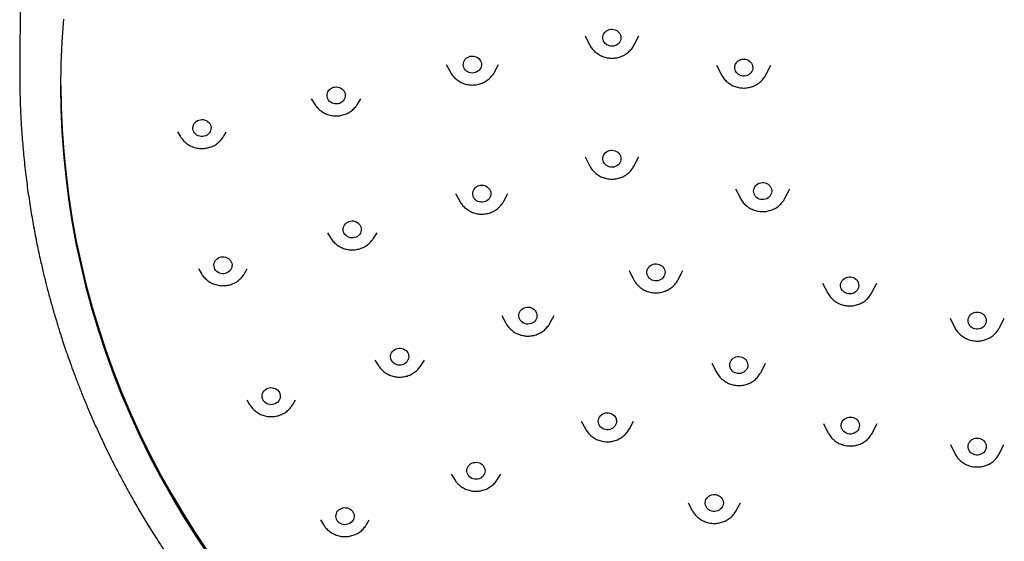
# Model space of a CAD drawing. Header units: millimetres. Extents: x 8 to 1625, y 12 to 2560.
# Tile 30 of 39: x 746 to 795, y 2141 to 2167. Entities that reach past the tile are written whole.
import ezdxf

# ---------------------------------------------------------------- set-up
doc = ezdxf.new("R2010")
doc.units = ezdxf.units.MM

msp = doc.modelspace()

# ---------------------------------------------------------------- linework, layer by layer
at = {"color": 7, "linetype": 'Continuous', "lineweight": 30}
for p, q in [((774.352, 2165.88), (774.573, 2165.439)), ((776.788, 2165.439), (777.01, 2165.88)), ((776.788, 2165.439), (776.784, 2165.429)), ((767.461, 2164.463), (767.666, 2164.08)), ((769.853, 2164.08), (770.058, 2164.463)), ((780.874, 2164.421), (781.117, 2163.947)), ((783.323, 2163.947), (783.566, 2164.421)), ((767.666, 2164.08), (767.66, 2164.09)), ((760.768, 2162.748), (760.962, 2162.453)), ((763.04, 2162.453), (763.028, 2162.436)), ((763.04, 2162.453), (763.234, 2162.748)), ((754.138, 2161.116), (754.275, 2160.884)), ((756.414, 2160.884), (756.551, 2161.116)), ((756.414, 2160.884), (756.404, 2160.868)), ((774.352, 2159.875), (774.573, 2159.434)), ((774.578, 2159.424), (774.573, 2159.434)), ((776.788, 2159.434), (777.01, 2159.875)), ((767.928, 2158.054), (768.132, 2157.672)), ((770.32, 2157.672), (770.524, 2158.054)), ((781.812, 2158.289), (782.056, 2157.815)), ((784.261, 2157.815), (784.504, 2158.289)), ((768.139, 2157.66), (768.132, 2157.672)), ((782.063, 2157.801), (782.036, 2157.855)), ((761.565, 2156.099), (761.76, 2155.804)), ((763.837, 2155.804), (764.032, 2156.099)), ((761.76, 2155.804), (761.755, 2155.811)), ((763.837, 2155.804), (763.832, 2155.796)), ((755.18, 2154.309), (755.317, 2154.076)), ((755.321, 2154.068), (755.317, 2154.076)), ((757.456, 2154.076), (757.445, 2154.058)), ((757.456, 2154.076), (757.593, 2154.309)), ((776.537, 2154.232), (776.758, 2153.791)), ((778.974, 2153.791), (779.195, 2154.232)), ((778.974, 2153.791), (778.969, 2153.78)), ((786.13, 2153.607), (786.373, 2153.133)), ((788.578, 2153.133), (788.822, 2153.607)), ((786.376, 2153.126), (786.373, 2153.133)), ((770.217, 2152.002), (770.421, 2151.619)), ((770.431, 2151.601), (770.421, 2151.619)), ((772.609, 2151.619), (772.601, 2151.604)), ((772.609, 2151.619), (772.813, 2152.002)), ((792.455, 2151.862), (792.698, 2151.388)), ((794.904, 2151.388), (795.147, 2151.862)), ((763.917, 2149.783), (764.112, 2149.488)), ((766.189, 2149.488), (766.383, 2149.783)), ((780.645, 2149.632), (780.866, 2149.191)), ((780.866, 2149.191), (780.862, 2149.199)), ((783.082, 2149.191), (783.073, 2149.175)), ((783.082, 2149.191), (783.303, 2149.632)), ((757.574, 2147.809), (757.71, 2147.577)), ((759.85, 2147.577), (759.987, 2147.809)), ((759.85, 2147.577), (759.839, 2147.559)), ((774.159, 2146.754), (774.363, 2146.372)), ((776.551, 2146.372), (776.755, 2146.754)), ((786.179, 2146.63), (786.4, 2146.189)), ((788.616, 2146.189), (788.837, 2146.63)), ((792.472, 2145.587), (792.693, 2145.146)), ((794.909, 2145.146), (795.13, 2145.587)), ((794.909, 2145.146), (794.906, 2145.14)), ((767.706, 2144.117), (767.9, 2143.822)), ((769.977, 2143.822), (770.172, 2144.117)), ((779.461, 2142.701), (779.666, 2142.318)), ((781.853, 2142.318), (782.058, 2142.701)), ((781.858, 2142.328), (781.853, 2142.318)), ((761.233, 2141.852), (761.37, 2141.62)), ((763.51, 2141.62), (763.646, 2141.852)), ((779.67, 2142.309), (779.666, 2142.318))]:
    msp.add_line(p, q, dxfattribs=at)
at = {"color": 7, "linetype": 'Continuous', "lineweight": 30, "flags": 128}
for points in [[(755.683, 2140.092), (755.049, 2141.037), (754.44, 2141.998), (753.859, 2142.974), (753.305, 2143.963), (752.779, 2144.966), (752.28, 2145.982), (751.811, 2147.009), (751.37, 2148.047), (750.958, 2149.096), (750.576, 2150.155), (750.223, 2151.223), (749.9, 2152.299), (749.607, 2153.383), (749.344, 2154.473), (749.112, 2155.57), (748.911, 2156.672), (748.74, 2157.778), (748.6, 2158.889), (748.491, 2160.002), (748.413, 2161.118), (748.367, 2162.235), (748.351, 2163.353), (748.367, 2164.471), (748.413, 2165.588), (748.491, 2166.704)], [(776.124, 2165.711), (776.104, 2165.641), (776.072, 2165.576), (776.029, 2165.517), (775.976, 2165.465), (775.915, 2165.423), (775.846, 2165.391), (775.773, 2165.37), (775.698, 2165.362), (775.621, 2165.365), (775.547, 2165.38), (775.476, 2165.407), (775.411, 2165.445), (775.354, 2165.493), (775.307, 2165.549), (775.27, 2165.612), (775.245, 2165.679), (775.232, 2165.75), (775.232, 2165.822), (775.246, 2165.893), (775.271, 2165.96), (775.309, 2166.023), (775.357, 2166.078), (775.415, 2166.125), (775.48, 2166.163), (775.551, 2166.189), (775.626, 2166.204), (775.702, 2166.206), (775.777, 2166.197), (775.85, 2166.176), (775.918, 2166.143), (775.979, 2166.1), (776.032, 2166.048), (776.074, 2165.989), (776.106, 2165.923), (776.124, 2165.854), (776.131, 2165.782), (776.124, 2165.711)], [(769.209, 2164.424), (769.197, 2164.353), (769.173, 2164.285), (769.137, 2164.222), (769.09, 2164.165), (769.033, 2164.117), (768.969, 2164.078), (768.898, 2164.051), (768.824, 2164.034), (768.748, 2164.03), (768.672, 2164.038), (768.599, 2164.058), (768.53, 2164.089), (768.468, 2164.131), (768.414, 2164.182), (768.37, 2164.24), (768.338, 2164.305), (768.317, 2164.374), (768.31, 2164.446), (768.315, 2164.517), (768.333, 2164.587), (768.363, 2164.653), (768.405, 2164.713), (768.457, 2164.766), (768.517, 2164.809), (768.585, 2164.843), (768.657, 2164.865), (768.733, 2164.875), (768.809, 2164.873), (768.884, 2164.859), (768.955, 2164.834), (769.021, 2164.797), (769.079, 2164.75), (769.128, 2164.695), (769.166, 2164.633), (769.193, 2164.566), (769.207, 2164.496), (769.209, 2164.424)], [(782.666, 2164.242), (782.648, 2164.172), (782.619, 2164.106), (782.578, 2164.045), (782.526, 2163.992), (782.466, 2163.948), (782.399, 2163.914), (782.327, 2163.891), (782.251, 2163.88), (782.175, 2163.881), (782.1, 2163.894), (782.028, 2163.919), (781.962, 2163.955), (781.904, 2164.001), (781.854, 2164.056), (781.815, 2164.117), (781.788, 2164.184), (781.773, 2164.255), (781.771, 2164.326), (781.782, 2164.397), (781.805, 2164.466), (781.841, 2164.529), (781.887, 2164.586), (781.943, 2164.635), (782.007, 2164.674), (782.077, 2164.703), (782.151, 2164.72), (782.227, 2164.725), (782.303, 2164.717), (782.377, 2164.698), (782.446, 2164.668), (782.508, 2164.627), (782.563, 2164.576), (782.607, 2164.518), (782.64, 2164.453), (782.661, 2164.385), (782.67, 2164.313), (782.666, 2164.242)], [(783.323, 2163.947), (783.322, 2163.944), (783.319, 2163.938)], [(748.351, 2163.409), (748.367, 2162.348), (748.413, 2161.23), (748.491, 2160.115), (748.6, 2159.001), (748.74, 2157.891), (748.911, 2156.785), (749.112, 2155.683), (749.344, 2154.586), (749.607, 2153.495), (749.9, 2152.412), (750.223, 2151.336), (750.576, 2150.268), (750.958, 2149.209), (751.37, 2148.16), (751.811, 2147.122), (752.28, 2146.094), (752.779, 2145.079), (753.305, 2144.076), (753.859, 2143.087), (754.44, 2142.111), (755.049, 2141.15), (755.683, 2140.205)], [(762.451, 2162.918), (762.445, 2162.847), (762.425, 2162.778), (762.394, 2162.712), (762.351, 2162.653), (762.298, 2162.601), (762.237, 2162.558), (762.169, 2162.526), (762.096, 2162.505), (762.02, 2162.496), (761.944, 2162.499), (761.869, 2162.514), (761.798, 2162.541), (761.733, 2162.578), (761.676, 2162.626), (761.628, 2162.682), (761.591, 2162.744), (761.566, 2162.812), (761.553, 2162.883), (761.553, 2162.954), (761.566, 2163.025), (761.591, 2163.093), (761.628, 2163.155), (761.676, 2163.211), (761.733, 2163.258), (761.798, 2163.296), (761.869, 2163.323), (761.944, 2163.338), (762.02, 2163.341), (762.096, 2163.332), (762.169, 2163.311), (762.237, 2163.279), (762.298, 2163.236), (762.351, 2163.184), (762.394, 2163.125), (762.425, 2163.059), (762.445, 2162.99), (762.451, 2162.918)], [(755.794, 2161.32), (755.791, 2161.248), (755.776, 2161.178), (755.748, 2161.111), (755.708, 2161.05), (755.658, 2160.996), (755.599, 2160.951), (755.532, 2160.915), (755.46, 2160.891), (755.385, 2160.879), (755.309, 2160.878), (755.234, 2160.89), (755.161, 2160.913), (755.095, 2160.948), (755.035, 2160.993), (754.984, 2161.046), (754.944, 2161.107), (754.915, 2161.174), (754.899, 2161.244), (754.895, 2161.315), (754.904, 2161.387), (754.926, 2161.455), (754.96, 2161.52), (755.005, 2161.577), (755.06, 2161.627), (755.123, 2161.668), (755.193, 2161.698), (755.266, 2161.716), (755.342, 2161.723), (755.418, 2161.717), (755.492, 2161.699), (755.562, 2161.67), (755.626, 2161.63), (755.681, 2161.581), (755.727, 2161.523), (755.761, 2161.459), (755.784, 2161.391), (755.794, 2161.32)], [(754.282, 2160.873), (754.278, 2160.879), (754.275, 2160.884)], [(776.124, 2159.853), (776.131, 2159.781), (776.124, 2159.71), (776.106, 2159.64), (776.074, 2159.575), (776.032, 2159.515), (775.979, 2159.463), (775.918, 2159.42), (775.85, 2159.388), (775.777, 2159.366), (775.702, 2159.357), (775.626, 2159.36), (775.551, 2159.374), (775.48, 2159.401), (775.415, 2159.438), (775.357, 2159.485), (775.309, 2159.541), (775.271, 2159.603), (775.246, 2159.671), (775.232, 2159.741), (775.232, 2159.813), (775.245, 2159.884), (775.27, 2159.952), (775.307, 2160.014), (775.354, 2160.07), (775.411, 2160.118), (775.476, 2160.156), (775.547, 2160.183), (775.621, 2160.198), (775.698, 2160.202), (775.773, 2160.193), (775.846, 2160.172), (775.915, 2160.14), (775.976, 2160.098), (776.029, 2160.046), (776.072, 2159.987), (776.104, 2159.922), (776.124, 2159.853)], [(769.667, 2158.13), (769.676, 2158.059), (769.672, 2157.988), (769.655, 2157.918), (769.626, 2157.851), (769.586, 2157.791), (769.535, 2157.737), (769.475, 2157.692), (769.408, 2157.658), (769.336, 2157.634), (769.261, 2157.623), (769.185, 2157.623), (769.109, 2157.636), (769.038, 2157.66), (768.971, 2157.696), (768.912, 2157.741), (768.862, 2157.796), (768.823, 2157.857), (768.795, 2157.924), (768.779, 2157.994), (768.777, 2158.066), (768.787, 2158.137), (768.81, 2158.205), (768.845, 2158.269), (768.89, 2158.326), (768.946, 2158.375), (769.01, 2158.415), (769.079, 2158.444), (769.153, 2158.462), (769.229, 2158.467), (769.305, 2158.461), (769.379, 2158.442), (769.448, 2158.412), (769.511, 2158.371), (769.566, 2158.321), (769.611, 2158.264), (769.645, 2158.199), (769.667, 2158.13)], [(783.568, 2158.346), (783.593, 2158.278), (783.607, 2158.207), (783.607, 2158.136), (783.594, 2158.065), (783.569, 2157.997), (783.532, 2157.935), (783.484, 2157.879), (783.427, 2157.831), (783.363, 2157.793), (783.292, 2157.766), (783.217, 2157.751), (783.141, 2157.747), (783.065, 2157.756), (782.992, 2157.777), (782.924, 2157.809), (782.862, 2157.851), (782.809, 2157.903), (782.766, 2157.962), (782.735, 2158.028), (782.715, 2158.097), (782.708, 2158.168), (782.715, 2158.24), (782.734, 2158.309), (782.765, 2158.375), (782.807, 2158.434), (782.86, 2158.486), (782.921, 2158.529), (782.989, 2158.562), (783.062, 2158.583), (783.138, 2158.592), (783.214, 2158.59), (783.288, 2158.575), (783.359, 2158.548), (783.425, 2158.511), (783.482, 2158.464), (783.53, 2158.408), (783.568, 2158.346)], [(763.237, 2156.363), (763.248, 2156.292), (763.245, 2156.22), (763.23, 2156.15), (763.203, 2156.083), (763.163, 2156.022), (763.114, 2155.967), (763.055, 2155.922), (762.989, 2155.886), (762.917, 2155.861), (762.842, 2155.848), (762.766, 2155.847), (762.69, 2155.859), (762.618, 2155.882), (762.551, 2155.916), (762.491, 2155.96), (762.44, 2156.014), (762.399, 2156.074), (762.37, 2156.14), (762.353, 2156.21), (762.349, 2156.282), (762.357, 2156.353), (762.379, 2156.422), (762.412, 2156.486), (762.457, 2156.545), (762.511, 2156.595), (762.574, 2156.636), (762.643, 2156.666), (762.717, 2156.685), (762.793, 2156.692), (762.869, 2156.687), (762.943, 2156.669), (763.013, 2156.641), (763.077, 2156.601), (763.133, 2156.552), (763.179, 2156.495), (763.214, 2156.431), (763.237, 2156.363)], [(756.824, 2154.591), (756.835, 2154.521), (756.834, 2154.449), (756.82, 2154.378), (756.793, 2154.311), (756.755, 2154.249), (756.706, 2154.194), (756.648, 2154.148), (756.582, 2154.111), (756.511, 2154.085), (756.436, 2154.071), (756.36, 2154.07), (756.284, 2154.08), (756.212, 2154.102), (756.144, 2154.135), (756.083, 2154.179), (756.032, 2154.232), (755.99, 2154.292), (755.96, 2154.358), (755.942, 2154.427), (755.936, 2154.499), (755.944, 2154.57), (755.965, 2154.639), (755.997, 2154.704), (756.041, 2154.763), (756.095, 2154.814), (756.157, 2154.855), (756.226, 2154.887), (756.299, 2154.907), (756.375, 2154.914), (756.451, 2154.91), (756.525, 2154.894), (756.596, 2154.866), (756.66, 2154.827), (756.716, 2154.779), (756.763, 2154.723), (756.799, 2154.659), (756.824, 2154.591)], [(778.256, 2154.348), (778.288, 2154.283), (778.309, 2154.214), (778.316, 2154.142), (778.311, 2154.071), (778.293, 2154.001), (778.262, 2153.936), (778.22, 2153.876), (778.168, 2153.823), (778.108, 2153.78), (778.04, 2153.746), (777.967, 2153.724), (777.892, 2153.714), (777.815, 2153.716), (777.741, 2153.73), (777.669, 2153.756), (777.604, 2153.793), (777.546, 2153.84), (777.497, 2153.895), (777.459, 2153.957), (777.432, 2154.024), (777.418, 2154.095), (777.417, 2154.166), (777.429, 2154.237), (777.454, 2154.305), (777.49, 2154.368), (777.537, 2154.425), (777.594, 2154.473), (777.658, 2154.511), (777.728, 2154.539), (777.803, 2154.555), (777.879, 2154.559), (777.955, 2154.551), (778.028, 2154.531), (778.097, 2154.5), (778.159, 2154.458), (778.212, 2154.407), (778.256, 2154.348)], [(787.719, 2153.844), (787.779, 2153.8), (787.831, 2153.747), (787.873, 2153.687), (787.903, 2153.621), (787.92, 2153.552), (787.925, 2153.48), (787.918, 2153.409), (787.897, 2153.34), (787.864, 2153.275), (787.82, 2153.216), (787.766, 2153.165), (787.704, 2153.124), (787.635, 2153.093), (787.562, 2153.073), (787.486, 2153.065), (787.41, 2153.07), (787.336, 2153.086), (787.265, 2153.114), (787.201, 2153.153), (787.145, 2153.201), (787.098, 2153.258), (787.062, 2153.321), (787.038, 2153.389), (787.027, 2153.46), (787.028, 2153.532), (787.042, 2153.603), (787.069, 2153.67), (787.108, 2153.732), (787.157, 2153.787), (787.215, 2153.833), (787.281, 2153.869), (787.352, 2153.895), (787.427, 2153.909), (787.503, 2153.91), (787.579, 2153.9), (787.651, 2153.877), (787.719, 2153.844)], [(771.915, 2152.187), (771.944, 2152.12), (771.961, 2152.05), (771.965, 2151.979), (771.956, 2151.908), (771.935, 2151.839), (771.901, 2151.774), (771.856, 2151.716), (771.802, 2151.666), (771.739, 2151.625), (771.67, 2151.595), (771.596, 2151.576), (771.52, 2151.569), (771.444, 2151.574), (771.37, 2151.592), (771.3, 2151.621), (771.236, 2151.66), (771.181, 2151.709), (771.135, 2151.766), (771.099, 2151.83), (771.076, 2151.898), (771.066, 2151.969), (771.068, 2152.041), (771.083, 2152.111), (771.111, 2152.178), (771.15, 2152.24), (771.2, 2152.294), (771.259, 2152.34), (771.325, 2152.375), (771.397, 2152.4), (771.472, 2152.413), (771.548, 2152.414), (771.624, 2152.402), (771.696, 2152.379), (771.763, 2152.345), (771.823, 2152.301), (771.874, 2152.247), (771.915, 2152.187)], [(793.801, 2152.166), (793.877, 2152.16), (793.951, 2152.142), (794.021, 2152.112), (794.084, 2152.072), (794.139, 2152.022), (794.184, 2151.965), (794.219, 2151.9), (794.241, 2151.832), (794.251, 2151.761), (794.247, 2151.689), (794.231, 2151.619), (794.203, 2151.552), (794.163, 2151.491), (794.112, 2151.438), (794.053, 2151.392), (793.986, 2151.357), (793.914, 2151.334), (793.839, 2151.321), (793.763, 2151.321), (793.688, 2151.334), (793.616, 2151.357), (793.549, 2151.392), (793.49, 2151.438), (793.439, 2151.491), (793.399, 2151.552), (793.371, 2151.619), (793.355, 2151.689), (793.351, 2151.761), (793.361, 2151.832), (793.384, 2151.9), (793.418, 2151.965), (793.463, 2152.022), (793.518, 2152.072), (793.582, 2152.112), (793.651, 2152.142), (793.725, 2152.16), (793.801, 2152.166)], [(765.556, 2150.137), (765.583, 2150.07), (765.598, 2149.999), (765.599, 2149.927), (765.588, 2149.856), (765.565, 2149.788), (765.529, 2149.725), (765.483, 2149.668), (765.427, 2149.619), (765.363, 2149.58), (765.292, 2149.552), (765.218, 2149.535), (765.142, 2149.53), (765.066, 2149.538), (764.993, 2149.557), (764.924, 2149.588), (764.861, 2149.629), (764.807, 2149.68), (764.763, 2149.738), (764.73, 2149.803), (764.709, 2149.872), (764.7, 2149.943), (764.705, 2150.014), (764.722, 2150.084), (764.752, 2150.15), (764.793, 2150.211), (764.845, 2150.264), (764.905, 2150.308), (764.972, 2150.341), (765.045, 2150.364), (765.12, 2150.375), (765.197, 2150.374), (765.272, 2150.36), (765.343, 2150.335), (765.409, 2150.299), (765.467, 2150.253), (765.517, 2150.198), (765.556, 2150.137)], [(782.263, 2149.86), (782.317, 2149.81), (782.361, 2149.751), (782.394, 2149.687), (782.415, 2149.618), (782.424, 2149.546), (782.419, 2149.475), (782.401, 2149.405), (782.372, 2149.339), (782.33, 2149.279), (782.279, 2149.226), (782.219, 2149.182), (782.151, 2149.148), (782.079, 2149.125), (782.003, 2149.115), (781.927, 2149.116), (781.852, 2149.129), (781.781, 2149.155), (781.715, 2149.191), (781.656, 2149.237), (781.607, 2149.292), (781.568, 2149.353), (781.541, 2149.42), (781.526, 2149.491), (781.525, 2149.562), (781.536, 2149.633), (781.559, 2149.702), (781.595, 2149.765), (781.642, 2149.822), (781.698, 2149.87), (781.762, 2149.909), (781.832, 2149.938), (781.906, 2149.955), (781.982, 2149.959), (782.058, 2149.952), (782.132, 2149.932), (782.201, 2149.902), (782.263, 2149.86)], [(759.19, 2148.168), (759.215, 2148.1), (759.228, 2148.03), (759.229, 2147.958), (759.216, 2147.887), (759.191, 2147.819), (759.154, 2147.757), (759.106, 2147.701), (759.049, 2147.653), (758.984, 2147.615), (758.914, 2147.588), (758.839, 2147.573), (758.763, 2147.57), (758.687, 2147.578), (758.614, 2147.599), (758.546, 2147.631), (758.484, 2147.674), (758.431, 2147.725), (758.388, 2147.784), (758.357, 2147.85), (758.337, 2147.919), (758.33, 2147.99), (758.336, 2148.062), (758.355, 2148.131), (758.387, 2148.197), (758.429, 2148.257), (758.482, 2148.308), (758.543, 2148.351), (758.611, 2148.384), (758.684, 2148.405), (758.759, 2148.415), (758.836, 2148.412), (758.91, 2148.397), (758.981, 2148.37), (759.046, 2148.333), (759.104, 2148.286), (759.152, 2148.23), (759.19, 2148.168)], [(775.786, 2147.033), (775.833, 2146.977), (775.869, 2146.914), (775.894, 2146.846), (775.906, 2146.775), (775.905, 2146.703), (775.891, 2146.633), (775.865, 2146.565), (775.827, 2146.503), (775.778, 2146.448), (775.72, 2146.401), (775.654, 2146.364), (775.583, 2146.338), (775.508, 2146.324), (775.432, 2146.322), (775.357, 2146.332), (775.284, 2146.354), (775.216, 2146.387), (775.155, 2146.431), (775.103, 2146.483), (775.061, 2146.543), (775.031, 2146.609), (775.013, 2146.678), (775.007, 2146.75), (775.015, 2146.821), (775.035, 2146.89), (775.067, 2146.955), (775.111, 2147.014), (775.164, 2147.065), (775.226, 2147.107), (775.295, 2147.139), (775.368, 2147.159), (775.444, 2147.167), (775.52, 2147.163), (775.594, 2147.147), (775.665, 2147.119), (775.729, 2147.081), (775.786, 2147.033)], [(787.662, 2146.931), (787.731, 2146.901), (787.794, 2146.861), (787.848, 2146.81), (787.893, 2146.752), (787.927, 2146.688), (787.949, 2146.619), (787.958, 2146.548), (787.954, 2146.476), (787.937, 2146.406), (787.908, 2146.34), (787.867, 2146.279), (787.816, 2146.226), (787.756, 2146.181), (787.689, 2146.147), (787.617, 2146.124), (787.542, 2146.112), (787.466, 2146.113), (787.39, 2146.126), (787.319, 2146.15), (787.252, 2146.186), (787.193, 2146.232), (787.144, 2146.286), (787.104, 2146.347), (787.076, 2146.414), (787.061, 2146.484), (787.059, 2146.556), (787.069, 2146.627), (787.092, 2146.695), (787.127, 2146.759), (787.173, 2146.816), (787.229, 2146.866), (787.292, 2146.905), (787.362, 2146.934), (787.436, 2146.951), (787.512, 2146.957), (787.588, 2146.95), (787.662, 2146.931)], [(786.407, 2146.176), (786.405, 2146.179), (786.4, 2146.189)], [(793.801, 2145.914), (793.877, 2145.908), (793.951, 2145.89), (794.021, 2145.86), (794.084, 2145.82), (794.139, 2145.771), (794.184, 2145.713), (794.219, 2145.649), (794.241, 2145.58), (794.251, 2145.509), (794.247, 2145.438), (794.231, 2145.367), (794.203, 2145.301), (794.163, 2145.24), (794.112, 2145.186), (794.053, 2145.141), (793.986, 2145.106), (793.914, 2145.082), (793.839, 2145.07), (793.763, 2145.07), (793.688, 2145.082), (793.616, 2145.106), (793.549, 2145.141), (793.49, 2145.186), (793.439, 2145.24), (793.399, 2145.301), (793.371, 2145.367), (793.355, 2145.438), (793.351, 2145.509), (793.361, 2145.58), (793.384, 2145.649), (793.418, 2145.713), (793.463, 2145.771), (793.518, 2145.82), (793.582, 2145.86), (793.651, 2145.89), (793.725, 2145.908), (793.801, 2145.914)], [(769.291, 2144.551), (769.333, 2144.491), (769.364, 2144.426), (769.383, 2144.356), (769.389, 2144.285), (769.382, 2144.213), (769.362, 2144.144), (769.33, 2144.079), (769.287, 2144.02), (769.234, 2143.968), (769.172, 2143.926), (769.104, 2143.894), (769.031, 2143.873), (768.955, 2143.865), (768.879, 2143.868), (768.804, 2143.884), (768.734, 2143.911), (768.669, 2143.949), (768.612, 2143.996), (768.564, 2144.053), (768.528, 2144.115), (768.503, 2144.183), (768.49, 2144.254), (768.491, 2144.326), (768.504, 2144.396), (768.53, 2144.464), (768.568, 2144.526), (768.616, 2144.582), (768.673, 2144.629), (768.739, 2144.666), (768.81, 2144.692), (768.884, 2144.707), (768.961, 2144.71), (769.036, 2144.7), (769.109, 2144.679), (769.177, 2144.646), (769.238, 2144.603), (769.291, 2144.551)], [(780.993, 2143.052), (781.055, 2143.01), (781.108, 2142.958), (781.151, 2142.899), (781.183, 2142.834), (781.203, 2142.764), (781.21, 2142.693), (781.203, 2142.621), (781.185, 2142.552), (781.154, 2142.486), (781.111, 2142.427), (781.059, 2142.375), (780.998, 2142.332), (780.93, 2142.299), (780.857, 2142.278), (780.781, 2142.268), (780.705, 2142.271), (780.63, 2142.286), (780.559, 2142.312), (780.494, 2142.349), (780.436, 2142.396), (780.388, 2142.452), (780.35, 2142.514), (780.325, 2142.582), (780.311, 2142.652), (780.311, 2142.724), (780.323, 2142.795), (780.348, 2142.863), (780.385, 2142.925), (780.433, 2142.982), (780.49, 2143.029), (780.555, 2143.067), (780.625, 2143.094), (780.7, 2143.11), (780.776, 2143.113), (780.852, 2143.105), (780.925, 2143.084), (780.993, 2143.052)], [(762.806, 2142.281), (762.845, 2142.219), (762.872, 2142.152), (762.887, 2142.082), (762.889, 2142.01), (762.878, 2141.939), (762.854, 2141.871), (762.819, 2141.808), (762.772, 2141.751), (762.716, 2141.702), (762.652, 2141.663), (762.582, 2141.635), (762.508, 2141.618), (762.432, 2141.613), (762.356, 2141.62), (762.282, 2141.64), (762.213, 2141.67), (762.151, 2141.712), (762.097, 2141.762), (762.053, 2141.82), (762.019, 2141.885), (761.998, 2141.954), (761.99, 2142.025), (761.995, 2142.097), (762.012, 2142.167), (762.042, 2142.233), (762.083, 2142.293), (762.134, 2142.346), (762.195, 2142.39), (762.262, 2142.424), (762.334, 2142.447), (762.41, 2142.458), (762.486, 2142.456), (762.561, 2142.443), (762.633, 2142.418), (762.699, 2142.382), (762.757, 2142.336), (762.806, 2142.281)], [(763.51, 2141.62), (763.505, 2141.612), (763.499, 2141.603)]]:
    msp.add_lwpolyline(points, dxfattribs=at)
at = {"color": 7, "linetype": 'Continuous', "lineweight": 30}
for points, knots in [([(746.624, 2174.864), (746.623, 2174.855), (746.622, 2174.837), (746.593, 2174.31), (746.539, 2173.285), (746.471, 2171.759), (746.414, 2170.232), (746.369, 2168.704), (746.335, 2167.175), (746.312, 2165.678), (746.306, 2164.691), (746.303, 2164.213)], [0, 0, 0, 0, 0.0026033, 0.0051605, 0.1485148, 0.2918839, 0.4352881, 0.5787219, 0.7221799, 0.8656569, 1, 1, 1, 1]), ([(774.573, 2165.439), (774.576, 2165.434), (774.594, 2165.394), (774.638, 2165.323), (774.705, 2165.229), (774.781, 2165.143), (774.866, 2165.063), (774.959, 2164.992), (775.058, 2164.93), (775.163, 2164.877), (775.273, 2164.834), (775.387, 2164.801), (775.504, 2164.779), (775.623, 2164.768), (775.742, 2164.768), (775.861, 2164.78), (775.978, 2164.802), (776.092, 2164.835), (776.203, 2164.879), (776.309, 2164.933), (776.409, 2164.996), (776.502, 2165.069), (776.587, 2165.15), (776.663, 2165.238), (776.73, 2165.331), (776.766, 2165.397), (776.783, 2165.429)], [0, 0, 0, 0, 0.006591, 0.049286, 0.092048, 0.134891, 0.177824, 0.220853, 0.263978, 0.307198, 0.350508, 0.3939, 0.437364, 0.480891, 0.524467, 0.568079, 0.611708, 0.65534, 0.698958, 0.742547, 0.78609, 0.82957, 0.872974, 0.916289, 0.959505, 1, 1, 1, 1]), ([(746.303, 2164.211), (746.303, 2164.158), (746.302, 2164.059), (746.303, 2163.913), (746.304, 2163.783), (746.305, 2163.667), (746.306, 2163.558), (746.308, 2163.441), (746.309, 2163.314), (746.312, 2163.176), (746.316, 2162.98), (746.323, 2162.719), (746.334, 2162.383), (746.35, 2162.015), (746.371, 2161.616), (746.397, 2161.186), (746.431, 2160.722), (746.472, 2160.232), (746.52, 2159.73), (746.574, 2159.229), (746.633, 2158.737), (746.717, 2158.098), (746.833, 2157.321), (746.988, 2156.416), (747.155, 2155.546), (747.3, 2154.871), (747.413, 2154.379), (747.488, 2154.062), (747.562, 2153.759), (747.633, 2153.477), (747.701, 2153.216), (747.764, 2152.98), (747.821, 2152.77), (747.868, 2152.598), (747.906, 2152.463), (747.936, 2152.359), (747.96, 2152.273), (747.988, 2152.175), (748.026, 2152.046), (748.077, 2151.871), (748.141, 2151.657), (748.22, 2151.402), (748.313, 2151.106), (748.421, 2150.767), (748.547, 2150.389), (748.69, 2149.972), (748.852, 2149.515), (749.034, 2149.02), (749.237, 2148.492), (749.46, 2147.93), (749.705, 2147.34), (749.967, 2146.736), (750.289, 2146.024), (750.669, 2145.225), (751.096, 2144.378), (751.511, 2143.597), (751.911, 2142.878), (752.311, 2142.188), (752.729, 2141.496), (753.164, 2140.804), (753.615, 2140.116), (754.059, 2139.465), (754.494, 2138.85), (754.89, 2138.308), (755.247, 2137.835), (755.567, 2137.421), (755.888, 2137.015), (756.219, 2136.606), (756.601, 2136.144), (757.041, 2135.629), (757.542, 2135.06), (758.076, 2134.475), (758.643, 2133.876), (759.243, 2133.263), (759.88, 2132.639), (760.467, 2132.085), (760.997, 2131.602), (761.46, 2131.191), (761.93, 2130.785), (762.394, 2130.395), (762.836, 2130.033), (763.248, 2129.703), (763.621, 2129.412), (763.954, 2129.156), (764.25, 2128.933), (764.518, 2128.734), (764.758, 2128.558), (764.97, 2128.405), (765.128, 2128.292), (765.239, 2128.213), (765.31, 2128.163), (765.373, 2128.119), (765.427, 2128.081), (765.472, 2128.049), (765.519, 2128.016), (765.586, 2127.97), (765.688, 2127.899), (765.83, 2127.801), (766.013, 2127.676), (766.234, 2127.526), (766.496, 2127.352), (766.794, 2127.156), (767.128, 2126.94), (767.496, 2126.707), (767.904, 2126.454), (768.352, 2126.183), (768.84, 2125.894), (769.371, 2125.59), (769.926, 2125.28), (770.504, 2124.968), (771.104, 2124.655), (771.683, 2124.362), (772.065, 2124.178), (772.232, 2124.097)], [0, 0, 0, 0, 0.003102, 0.005794, 0.008356, 0.010508, 0.012654, 0.015015, 0.017591, 0.020383, 0.023389, 0.029461, 0.036257, 0.043776, 0.051795, 0.060502, 0.069895, 0.079974, 0.090312, 0.100485, 0.110494, 0.120337, 0.139528, 0.158059, 0.175929, 0.193139, 0.199838, 0.206432, 0.212857, 0.218726, 0.223974, 0.22915, 0.233534, 0.237125, 0.239923, 0.24198, 0.243694, 0.245288, 0.248132, 0.251804, 0.256303, 0.261629, 0.267917, 0.275067, 0.283078, 0.291951, 0.301685, 0.31228, 0.323736, 0.335799, 0.348688, 0.362149, 0.375396, 0.395672, 0.415287, 0.432241, 0.448669, 0.464569, 0.479943, 0.496998, 0.513354, 0.529011, 0.543968, 0.558226, 0.568938, 0.579218, 0.58927, 0.599677, 0.610475, 0.624815, 0.639791, 0.655404, 0.671652, 0.688535, 0.706054, 0.724209, 0.736094, 0.748236, 0.760631, 0.772642, 0.783805, 0.794123, 0.803593, 0.81153, 0.818757, 0.825271, 0.831074, 0.836166, 0.840547, 0.842423, 0.844127, 0.845628, 0.846913, 0.847983, 0.848887, 0.850267, 0.852728, 0.856107, 0.860403, 0.865617, 0.871748, 0.878797, 0.886427, 0.894902, 0.904222, 0.914388, 0.925398, 0.937254, 0.949955, 0.962339, 0.975433, 0.989237, 1, 1, 1, 1]), ([(767.661, 2164.091), (767.663, 2164.087), (767.681, 2164.048), (767.725, 2163.979), (767.793, 2163.886), (767.871, 2163.8), (767.957, 2163.722), (768.05, 2163.652), (768.151, 2163.591), (768.256, 2163.539), (768.367, 2163.497), (768.481, 2163.466), (768.599, 2163.446), (768.717, 2163.436), (768.837, 2163.438), (768.955, 2163.451), (769.072, 2163.474), (769.186, 2163.509), (769.296, 2163.554), (769.401, 2163.609), (769.5, 2163.674), (769.592, 2163.748), (769.677, 2163.83), (769.752, 2163.919), (769.811, 2164.003), (769.841, 2164.059), (769.852, 2164.081)], [0, 0, 0, 0, 0.005233, 0.04855, 0.091938, 0.135409, 0.178972, 0.222632, 0.266391, 0.310245, 0.354189, 0.398216, 0.442315, 0.486475, 0.530683, 0.574926, 0.619184, 0.663443, 0.707686, 0.751896, 0.796058, 0.840155, 0.884171, 0.928096, 0.971921, 1, 1, 1, 1]), ([(781.119, 2163.947), (781.125, 2163.933), (781.148, 2163.885), (781.199, 2163.809), (781.269, 2163.717), (781.349, 2163.633), (781.436, 2163.556), (781.531, 2163.488), (781.633, 2163.428), (781.739, 2163.379), (781.851, 2163.339), (781.966, 2163.31), (782.084, 2163.292), (782.202, 2163.285), (782.322, 2163.289), (782.44, 2163.304), (782.556, 2163.33), (782.67, 2163.366), (782.779, 2163.414), (782.883, 2163.471), (782.98, 2163.538), (783.071, 2163.613), (783.153, 2163.697), (783.227, 2163.788), (783.282, 2163.868), (783.308, 2163.921), (783.317, 2163.939)], [0, 0, 0, 0, 0.016769, 0.059831, 0.102965, 0.146185, 0.189497, 0.232906, 0.276413, 0.320014, 0.363703, 0.407472, 0.45131, 0.495207, 0.539149, 0.583122, 0.627107, 0.671089, 0.715052, 0.758979, 0.802855, 0.846662, 0.890388, 0.93402, 0.977551, 1, 1, 1, 1]), ([(760.965, 2162.451), (760.982, 2162.426), (761.02, 2162.37), (761.091, 2162.289), (761.174, 2162.208), (761.266, 2162.136), (761.364, 2162.072), (761.469, 2162.018), (761.578, 2161.973), (761.692, 2161.939), (761.808, 2161.916), (761.927, 2161.903), (762.046, 2161.902), (762.165, 2161.912), (762.282, 2161.933), (762.397, 2161.964), (762.508, 2162.006), (762.615, 2162.059), (762.716, 2162.121), (762.81, 2162.192), (762.896, 2162.272), (762.969, 2162.354), (763.009, 2162.411), (763.027, 2162.436)], [0, 0, 0, 0, 0.037558, 0.085564, 0.133669, 0.181881, 0.230201, 0.278628, 0.327157, 0.375779, 0.424485, 0.473261, 0.522094, 0.570971, 0.619869, 0.668774, 0.717665, 0.766526, 0.815337, 0.864082, 0.912742, 0.961305, 1, 1, 1, 1]), ([(754.283, 2160.873), (754.297, 2160.85), (754.331, 2160.794), (754.396, 2160.712), (754.476, 2160.628), (754.564, 2160.551), (754.659, 2160.483), (754.76, 2160.424), (754.867, 2160.375), (754.979, 2160.336), (755.094, 2160.307), (755.212, 2160.289), (755.331, 2160.282), (755.45, 2160.287), (755.568, 2160.302), (755.685, 2160.328), (755.798, 2160.366), (755.907, 2160.413), (756.01, 2160.471), (756.108, 2160.538), (756.198, 2160.613), (756.28, 2160.697), (756.349, 2160.782), (756.387, 2160.841), (756.403, 2160.867)], [0, 0, 0, 0, 0.032408, 0.078317, 0.124317, 0.170416, 0.216618, 0.262924, 0.30933, 0.35583, 0.402414, 0.449072, 0.495792, 0.542559, 0.589358, 0.63617, 0.682979, 0.729766, 0.776516, 0.823209, 0.86983, 0.916363, 0.962796, 1, 1, 1, 1]), ([(774.579, 2159.424), (774.593, 2159.398), (774.624, 2159.338), (774.685, 2159.25), (774.759, 2159.161), (774.842, 2159.08), (774.932, 2159.006), (775.03, 2158.941), (775.133, 2158.885), (775.242, 2158.84), (775.355, 2158.804), (775.471, 2158.779), (775.59, 2158.765), (775.709, 2158.762), (775.828, 2158.77), (775.946, 2158.79), (776.061, 2158.82), (776.173, 2158.861), (776.28, 2158.912), (776.382, 2158.973), (776.477, 2159.043), (776.564, 2159.122), (776.643, 2159.208), (776.713, 2159.302), (776.76, 2159.377), (776.782, 2159.422), (776.786, 2159.432)], [0, 0, 0, 0, 0.033176, 0.075968, 0.118837, 0.161793, 0.204845, 0.247993, 0.291237, 0.334572, 0.377992, 0.421488, 0.465049, 0.508662, 0.552316, 0.595992, 0.639675, 0.68335, 0.726999, 0.770606, 0.814156, 0.857632, 0.901023, 0.944317, 0.987508, 1, 1, 1, 1]), ([(768.14, 2157.66), (768.155, 2157.633), (768.189, 2157.573), (768.254, 2157.486), (768.33, 2157.399), (768.416, 2157.32), (768.509, 2157.249), (768.608, 2157.187), (768.714, 2157.135), (768.824, 2157.092), (768.938, 2157.06), (769.055, 2157.039), (769.174, 2157.028), (769.293, 2157.029), (769.412, 2157.041), (769.529, 2157.064), (769.643, 2157.097), (769.753, 2157.141), (769.859, 2157.196), (769.959, 2157.26), (770.051, 2157.333), (770.136, 2157.414), (770.212, 2157.503), (770.274, 2157.589), (770.305, 2157.647), (770.318, 2157.671)], [0, 0, 0, 0, 0.035507, 0.07934, 0.123256, 0.167265, 0.211371, 0.255577, 0.29988, 0.344275, 0.388754, 0.433306, 0.477921, 0.522587, 0.567288, 0.612007, 0.656728, 0.701434, 0.746109, 0.790735, 0.835298, 0.879781, 0.924172, 0.968462, 1, 1, 1, 1]), ([(782.063, 2157.801), (782.069, 2157.79), (782.093, 2157.744), (782.142, 2157.669), (782.213, 2157.578), (782.294, 2157.494), (782.382, 2157.418), (782.477, 2157.351), (782.579, 2157.292), (782.686, 2157.243), (782.798, 2157.205), (782.914, 2157.176), (783.031, 2157.159), (783.15, 2157.153), (783.269, 2157.158), (783.388, 2157.173), (783.504, 2157.2), (783.617, 2157.238), (783.726, 2157.286), (783.829, 2157.344), (783.926, 2157.411), (784.016, 2157.487), (784.098, 2157.572), (784.17, 2157.663), (784.225, 2157.745), (784.252, 2157.799), (784.261, 2157.818)], [0, 0, 0, 0, 0.014413, 0.057558, 0.10075, 0.144028, 0.187399, 0.230868, 0.274435, 0.318095, 0.361843, 0.40567, 0.449566, 0.493519, 0.537517, 0.581543, 0.625581, 0.669614, 0.713627, 0.757604, 0.801527, 0.845381, 0.889151, 0.932828, 0.976402, 1, 1, 1, 1]), ([(761.756, 2155.812), (761.761, 2155.803), (761.787, 2155.761), (761.841, 2155.692), (761.92, 2155.607), (762.007, 2155.529), (762.101, 2155.46), (762.202, 2155.4), (762.308, 2155.35), (762.42, 2155.309), (762.534, 2155.279), (762.652, 2155.26), (762.771, 2155.252), (762.89, 2155.255), (763.008, 2155.269), (763.125, 2155.294), (763.239, 2155.33), (763.348, 2155.376), (763.452, 2155.433), (763.551, 2155.499), (763.642, 2155.573), (763.725, 2155.657), (763.788, 2155.731), (763.82, 2155.78), (763.831, 2155.797)], [0, 0, 0, 0, 0.013232, 0.060721, 0.108302, 0.155985, 0.203775, 0.251673, 0.299675, 0.347774, 0.395962, 0.444228, 0.492559, 0.540941, 0.589358, 0.63779, 0.686221, 0.734632, 0.783006, 0.831324, 0.879569, 0.927724, 0.975778, 1, 1, 1, 1]), ([(755.323, 2154.068), (755.338, 2154.043), (755.373, 2153.985), (755.44, 2153.902), (755.52, 2153.818), (755.608, 2153.741), (755.703, 2153.674), (755.805, 2153.615), (755.912, 2153.566), (756.024, 2153.527), (756.139, 2153.499), (756.257, 2153.481), (756.376, 2153.475), (756.495, 2153.479), (756.613, 2153.495), (756.73, 2153.521), (756.843, 2153.559), (756.951, 2153.607), (757.055, 2153.665), (757.152, 2153.732), (757.242, 2153.808), (757.324, 2153.892), (757.392, 2153.975), (757.428, 2154.033), (757.444, 2154.058)], [0, 0, 0, 0, 0.0352517, 0.0811207, 0.1270805, 0.1731396, 0.2193022, 0.2655682, 0.311934, 0.3583931, 0.4049365, 0.4515532, 0.4982309, 0.5449561, 0.5917122, 0.6384808, 0.6852453, 0.7319885, 0.7786929, 0.8253408, 0.8719157, 0.9184027, 0.9647897, 1, 1, 1, 1]), ([(776.758, 2153.794), (776.767, 2153.776), (776.782, 2153.745), (776.8, 2153.715), (776.808, 2153.703)], [0, 0, 0, 0, 0.581257, 1, 1, 1, 1]), ([(776.808, 2153.703), (776.822, 2153.68), (776.857, 2153.626), (776.922, 2153.544), (777.002, 2153.461), (777.09, 2153.384), (777.185, 2153.317), (777.287, 2153.258), (777.395, 2153.21), (777.506, 2153.171), (777.622, 2153.143), (777.739, 2153.126), (777.858, 2153.119), (777.978, 2153.124), (778.096, 2153.14), (778.212, 2153.167), (778.325, 2153.205), (778.434, 2153.253), (778.537, 2153.311), (778.634, 2153.378), (778.724, 2153.454), (778.806, 2153.538), (778.878, 2153.63), (778.933, 2153.711), (778.958, 2153.763), (778.967, 2153.781)], [0, 0, 0, 0, 0.030691, 0.075223, 0.119812, 0.164497, 0.209283, 0.254169, 0.299152, 0.344225, 0.38938, 0.434605, 0.47989, 0.52522, 0.570579, 0.615951, 0.661318, 0.706664, 0.751972, 0.797225, 0.842406, 0.887503, 0.932501, 0.977395, 1, 1, 1, 1]), ([(786.378, 2153.126), (786.382, 2153.117), (786.403, 2153.073), (786.451, 2152.999), (786.521, 2152.907), (786.6, 2152.823), (786.687, 2152.746), (786.763, 2152.691), (786.809, 2152.662), (786.822, 2152.654)], [0, 0, 0, 0, 0.047946, 0.223589, 0.399525, 0.575805, 0.752464, 0.929518, 1, 1, 1, 1]), ([(786.822, 2152.654), (786.845, 2152.641), (786.902, 2152.608), (786.997, 2152.564), (787.109, 2152.525), (787.224, 2152.496), (787.342, 2152.478), (787.461, 2152.471), (787.58, 2152.475), (787.698, 2152.49), (787.814, 2152.517), (787.928, 2152.554), (788.037, 2152.601), (788.14, 2152.659), (788.238, 2152.725), (788.328, 2152.801), (788.411, 2152.885), (788.484, 2152.976), (788.54, 2153.06), (788.568, 2153.115), (788.579, 2153.136)], [0, 0, 0, 0, 0.038687, 0.096346, 0.154084, 0.211927, 0.269862, 0.327873, 0.385944, 0.444055, 0.502181, 0.560304, 0.618401, 0.67645, 0.73443, 0.79232, 0.850101, 0.907759, 0.965282, 1, 1, 1, 1]), ([(770.429, 2151.606), (770.442, 2151.583), (770.474, 2151.527), (770.535, 2151.443), (770.611, 2151.355), (770.696, 2151.275), (770.788, 2151.204), (770.887, 2151.141), (770.991, 2151.087), (771.101, 2151.044), (771.215, 2151.011), (771.332, 2150.988), (771.45, 2150.976), (771.57, 2150.976), (771.688, 2150.987), (771.806, 2151.008), (771.92, 2151.041), (772.031, 2151.084), (772.137, 2151.137), (772.238, 2151.2), (772.331, 2151.272), (772.417, 2151.353), (772.494, 2151.441), (772.555, 2151.525), (772.586, 2151.581), (772.599, 2151.604)], [0, 0, 0, 0, 0.0305157, 0.0746871, 0.1189117, 0.1632288, 0.2076442, 0.2521596, 0.2967732, 0.3414799, 0.3862719, 0.4311396, 0.4760715, 0.5210553, 0.5660774, 0.6111185, 0.6561632, 0.701195, 0.7461971, 0.7911525, 0.8360447, 0.8808585, 0.9255809, 0.9702022, 1, 1, 1, 1]), ([(792.7, 2151.386), (792.701, 2151.382), (792.719, 2151.343), (792.763, 2151.275), (792.83, 2151.181), (792.908, 2151.095), (792.993, 2151.016), (793.087, 2150.946), (793.186, 2150.884), (793.292, 2150.832), (793.402, 2150.789), (793.517, 2150.758), (793.633, 2150.737), (793.729, 2150.728), (793.785, 2150.728), (793.801, 2150.727)], [0, 0, 0, 0, 0.009988, 0.095867, 0.181882, 0.268061, 0.354423, 0.440976, 0.527725, 0.614664, 0.701782, 0.789064, 0.876491, 0.96404, 1, 1, 1, 1]), ([(793.801, 2150.727), (793.827, 2150.728), (793.893, 2150.729), (793.998, 2150.741), (794.115, 2150.765), (794.229, 2150.8), (794.339, 2150.845), (794.444, 2150.9), (794.543, 2150.965), (794.635, 2151.039), (794.719, 2151.121), (794.794, 2151.211), (794.856, 2151.299), (794.888, 2151.36), (794.902, 2151.387)], [0, 0, 0, 0, 0.057895, 0.145578, 0.233312, 0.321047, 0.40875, 0.496388, 0.583928, 0.671339, 0.758592, 0.845662, 0.932533, 1, 1, 1, 1]), ([(764.113, 2149.488), (764.125, 2149.47), (764.158, 2149.419), (764.222, 2149.343), (764.304, 2149.26), (764.394, 2149.186), (764.491, 2149.12), (764.594, 2149.064), (764.702, 2149.017), (764.815, 2148.981), (764.931, 2148.955), (765.049, 2148.94), (765.168, 2148.936), (765.287, 2148.943), (765.405, 2148.961), (765.52, 2148.991), (765.633, 2149.031), (765.74, 2149.081), (765.842, 2149.141), (765.938, 2149.21), (766.026, 2149.288), (766.106, 2149.374), (766.159, 2149.441), (766.183, 2149.48), (766.187, 2149.486)], [0, 0, 0, 0, 0.027494, 0.075065, 0.122734, 0.170506, 0.218386, 0.266373, 0.314462, 0.362645, 0.410914, 0.459255, 0.507657, 0.556104, 0.604579, 0.653063, 0.701538, 0.749987, 0.798391, 0.846733, 0.894995, 0.943162, 0.991224, 1, 1, 1, 1]), ([(780.863, 2149.2), (780.866, 2149.192), (780.885, 2149.15), (780.93, 2149.077), (780.997, 2148.983), (781.073, 2148.896), (781.141, 2148.833), (781.183, 2148.799), (781.195, 2148.789)], [0, 0, 0, 0, 0.048065, 0.264119, 0.480511, 0.697309, 0.914563, 1, 1, 1, 1]), ([(781.195, 2148.789), (781.216, 2148.773), (781.268, 2148.734), (781.357, 2148.679), (781.462, 2148.626), (781.573, 2148.584), (781.687, 2148.552), (781.804, 2148.531), (781.923, 2148.52), (782.042, 2148.521), (782.16, 2148.533), (782.278, 2148.556), (782.392, 2148.59), (782.502, 2148.634), (782.608, 2148.688), (782.707, 2148.752), (782.8, 2148.826), (782.885, 2148.907), (782.961, 2148.996), (783.024, 2149.085), (783.057, 2149.147), (783.072, 2149.175)], [0, 0, 0, 0, 0.036312, 0.090066, 0.143899, 0.197842, 0.251888, 0.306023, 0.360234, 0.414506, 0.468821, 0.523157, 0.577496, 0.631816, 0.686099, 0.740322, 0.794468, 0.848516, 0.902453, 0.956267, 1, 1, 1, 1]), ([(757.714, 2147.573), (757.73, 2147.546), (757.767, 2147.486), (757.835, 2147.4), (757.915, 2147.316), (758.004, 2147.24), (758.099, 2147.173), (758.201, 2147.114), (758.308, 2147.065), (758.42, 2147.027), (758.535, 2146.999), (758.653, 2146.981), (758.772, 2146.975), (758.891, 2146.98), (759.01, 2146.996), (759.126, 2147.022), (759.239, 2147.06), (759.347, 2147.108), (759.451, 2147.166), (759.548, 2147.234), (759.638, 2147.31), (759.719, 2147.394), (759.787, 2147.477), (759.823, 2147.534), (759.838, 2147.558)], [0, 0, 0, 0, 0.038003, 0.08379, 0.129669, 0.175646, 0.221727, 0.267911, 0.314194, 0.360571, 0.407031, 0.453564, 0.500158, 0.546799, 0.593471, 0.640155, 0.686834, 0.733492, 0.78011, 0.826672, 0.873161, 0.919562, 0.965862, 1, 1, 1, 1]), ([(774.363, 2146.375), (774.375, 2146.353), (774.404, 2146.298), (774.462, 2146.214), (774.521, 2146.144), (774.558, 2146.105), (774.569, 2146.094)], [0, 0, 0, 0, 0.210922, 0.540956, 0.871586, 1, 1, 1, 1]), ([(774.569, 2146.094), (774.588, 2146.076), (774.634, 2146.031), (774.716, 2145.966), (774.814, 2145.901), (774.918, 2145.847), (775.027, 2145.802), (775.141, 2145.767), (775.257, 2145.743), (775.375, 2145.73), (775.495, 2145.728), (775.614, 2145.737), (775.731, 2145.757), (775.846, 2145.788), (775.958, 2145.829), (776.065, 2145.881), (776.166, 2145.943), (776.26, 2146.014), (776.347, 2146.093), (776.425, 2146.18), (776.494, 2146.273), (776.532, 2146.339), (776.551, 2146.371)], [0, 0, 0, 0, 0.034341, 0.084823, 0.13538, 0.186048, 0.236823, 0.287697, 0.338658, 0.389694, 0.440791, 0.491934, 0.543102, 0.594276, 0.645438, 0.69657, 0.747651, 0.798662, 0.849587, 0.90041, 0.95112, 1, 1, 1, 1]), ([(786.408, 2146.176), (786.418, 2146.156), (786.445, 2146.102), (786.501, 2146.021), (786.573, 2145.93), (786.655, 2145.848), (786.744, 2145.773), (786.84, 2145.706), (786.943, 2145.649), (787.029, 2145.611), (787.081, 2145.592), (787.096, 2145.587)], [0, 0, 0, 0, 0.07113, 0.19576, 0.320609, 0.445709, 0.571081, 0.696736, 0.822672, 0.948876, 1, 1, 1, 1]), ([(787.096, 2145.587), (787.121, 2145.579), (787.184, 2145.559), (787.287, 2145.536), (787.405, 2145.521), (787.524, 2145.517), (787.643, 2145.524), (787.761, 2145.542), (787.877, 2145.571), (787.989, 2145.611), (788.097, 2145.661), (788.199, 2145.721), (788.295, 2145.79), (788.383, 2145.868), (788.463, 2145.954), (788.534, 2146.047), (788.585, 2146.127), (788.609, 2146.178), (788.617, 2146.194)], [0, 0, 0, 0, 0.043923, 0.11001, 0.176174, 0.24242, 0.308728, 0.375075, 0.441433, 0.507781, 0.574093, 0.640344, 0.70651, 0.772566, 0.838494, 0.904277, 0.969905, 1, 1, 1, 1]), ([(792.694, 2145.146), (792.698, 2145.138), (792.717, 2145.096), (792.763, 2145.023), (792.831, 2144.93), (792.908, 2144.843), (792.993, 2144.765), (793.087, 2144.694), (793.186, 2144.632), (793.292, 2144.58), (793.402, 2144.538), (793.517, 2144.506), (793.633, 2144.485), (793.729, 2144.477), (793.785, 2144.476), (793.801, 2144.476)], [0, 0, 0, 0, 0.019239, 0.104315, 0.189527, 0.274901, 0.360455, 0.4462, 0.532138, 0.618264, 0.704568, 0.791035, 0.877645, 0.964376, 1, 1, 1, 1]), ([(793.801, 2144.476), (793.827, 2144.476), (793.893, 2144.478), (793.998, 2144.49), (794.115, 2144.513), (794.229, 2144.548), (794.339, 2144.593), (794.444, 2144.649), (794.543, 2144.714), (794.635, 2144.787), (794.719, 2144.869), (794.794, 2144.959), (794.857, 2145.049), (794.89, 2145.112), (794.905, 2145.14)], [0, 0, 0, 0, 0.057637, 0.144929, 0.232272, 0.319616, 0.406927, 0.494175, 0.581325, 0.668347, 0.75521, 0.841893, 0.928376, 1, 1, 1, 1]), ([(767.901, 2143.821), (767.92, 2143.794), (767.946, 2143.755), (767.977, 2143.718), (767.987, 2143.707)], [0, 0, 0, 0, 0.689247, 1, 1, 1, 1]), ([(767.987, 2143.707), (768.004, 2143.687), (768.047, 2143.638), (768.123, 2143.567), (768.216, 2143.496), (768.315, 2143.433), (768.42, 2143.38), (768.53, 2143.337), (768.644, 2143.304), (768.761, 2143.282), (768.879, 2143.271), (768.999, 2143.271), (769.117, 2143.283), (769.235, 2143.305), (769.349, 2143.338), (769.46, 2143.381), (769.566, 2143.435), (769.666, 2143.499), (769.759, 2143.571), (769.844, 2143.652), (769.918, 2143.735), (769.958, 2143.795), (769.977, 2143.822)], [0, 0, 0, 0, 0.034641, 0.085332, 0.136096, 0.186974, 0.237964, 0.28906, 0.340253, 0.391532, 0.442884, 0.494295, 0.545748, 0.597223, 0.6487, 0.700162, 0.751589, 0.802962, 0.854261, 0.905471, 0.956575, 1, 1, 1, 1]), ([(780.132, 2141.841), (780.155, 2141.828), (780.212, 2141.797), (780.309, 2141.756), (780.422, 2141.719), (780.538, 2141.693), (780.656, 2141.678), (780.775, 2141.674), (780.894, 2141.68), (781.012, 2141.699), (781.127, 2141.728), (781.24, 2141.767), (781.348, 2141.817), (781.45, 2141.877), (781.546, 2141.946), (781.634, 2142.024), (781.714, 2142.11), (781.784, 2142.203), (781.832, 2142.276), (781.853, 2142.32), (781.858, 2142.329)], [0, 0, 0, 0, 0.039456, 0.098334, 0.157291, 0.216353, 0.275504, 0.334729, 0.394011, 0.453326, 0.512652, 0.571969, 0.631254, 0.690485, 0.749639, 0.808697, 0.867639, 0.926452, 0.985126, 1, 1, 1, 1]), ([(779.672, 2142.31), (779.678, 2142.298), (779.701, 2142.252), (779.752, 2142.178), (779.824, 2142.088), (779.905, 2142.005), (779.995, 2141.93), (780.071, 2141.877), (780.118, 2141.849), (780.132, 2141.841)], [0, 0, 0, 0, 0.059025, 0.232575, 0.406428, 0.580632, 0.755215, 0.930191, 1, 1, 1, 1]), ([(761.373, 2141.617), (761.388, 2141.592), (761.411, 2141.554), (761.438, 2141.518), (761.446, 2141.507)], [0, 0, 0, 0, 0.667788, 1, 1, 1, 1]), ([(761.446, 2141.507), (761.463, 2141.486), (761.503, 2141.435), (761.575, 2141.36), (761.663, 2141.284), (761.759, 2141.216), (761.861, 2141.158), (761.968, 2141.109), (762.08, 2141.07), (762.195, 2141.042), (762.313, 2141.025), (762.432, 2141.018), (762.551, 2141.023), (762.669, 2141.039), (762.786, 2141.066), (762.899, 2141.104), (763.007, 2141.152), (763.111, 2141.21), (763.208, 2141.277), (763.298, 2141.353), (763.379, 2141.438), (763.447, 2141.521), (763.483, 2141.578), (763.498, 2141.603)], [0, 0, 0, 0, 0.033204, 0.08164, 0.130143, 0.178755, 0.227476, 0.276301, 0.325225, 0.374238, 0.423327, 0.472481, 0.521684, 0.570919, 0.620167, 0.66941, 0.71863, 0.767809, 0.816929, 0.865971, 0.91492, 0.963763, 1, 1, 1, 1])]:
    msp.add_open_spline(points, degree=3, knots=knots, dxfattribs=at)

doc.saveas('drawing.dxf')
